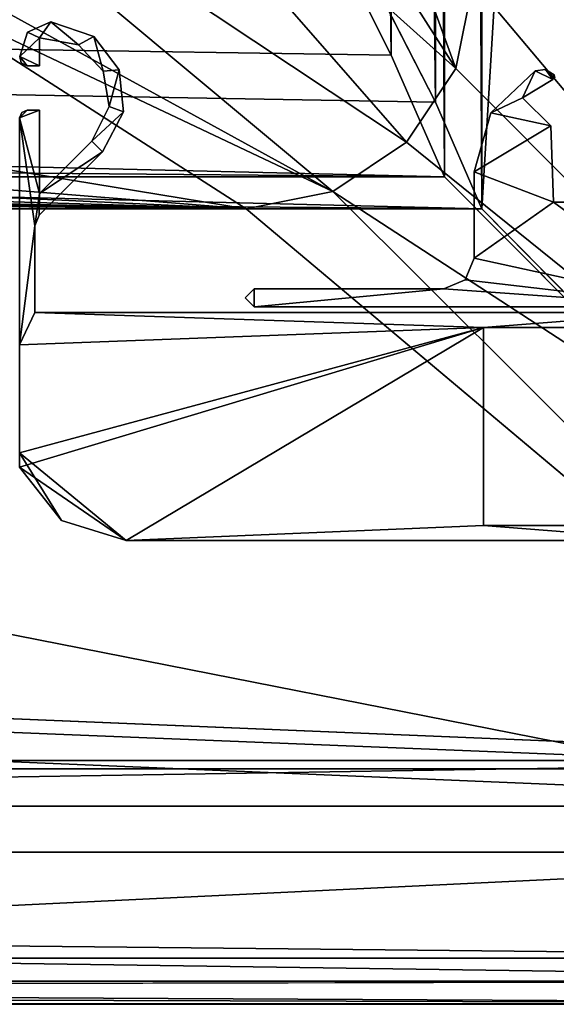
# Model space of a CAD drawing. Header units: metres. Extents: x 0 to 1004, y -708 to 0.
# Tile 86 of 116: x 922 to 957, y -704 to -639. Entities that reach past the tile are written whole.
import ezdxf

# ---------------------------------------------------------------- set-up
doc = ezdxf.new("R2010")
doc.units = ezdxf.units.M

msp = doc.modelspace()

# ---------------------------------------------------------------- linework, layer by layer
at = {"layer": 'top0'}
for points in [[(924.002441, -639.472351, 2062.387695), (922.461548, -640.133789, 2062.387695), (923.245605, -640.510437, 2062.387695)], [(922.461548, -640.133789, 162.387711), (924.002441, -639.472351, 162.387711), (923.245605, -640.510437, 162.387711)], [(924.002441, -639.472351, 162.387711), (922.461548, -640.133789, 162.387711), (924.002441, -639.472351, 2062.387695)], [(922.461548, -640.133789, 162.387711), (922.461548, -640.133789, 2062.387695), (924.002441, -639.472351, 2062.387695)], [(924.002441, -639.472351, 2062.387695), (922.461548, -640.133789, 2062.387695), (923.245605, -640.510437, 2062.387695)], [(925.818359, -640.97583, 2062.387695), (924.002441, -639.472351, 2062.387695), (923.245605, -640.510437, 2062.387695)], [(923.245605, -640.510437, 162.387711), (924.002441, -639.472351, 162.387711), (925.818359, -640.97583, 162.387711)], [(925.818359, -640.97583, 2062.387695), (924.002441, -639.472351, 2062.387695), (923.245605, -640.510437, 2062.387695)], [(926.814392, -640.42926, 2062.387695), (924.002441, -639.472351, 2062.387695), (925.818359, -640.97583, 2062.387695)], [(924.002441, -639.472351, 162.387711), (926.814392, -640.42926, 162.387711), (925.818359, -640.97583, 162.387711)], [(926.814392, -640.42926, 162.387711), (924.002441, -639.472351, 162.387711), (926.814392, -640.42926, 2062.387695)], [(924.002441, -639.472351, 162.387711), (924.002441, -639.472351, 2062.387695), (926.814392, -640.42926, 2062.387695)], [(926.814392, -640.42926, 2062.387695), (924.002441, -639.472351, 2062.387695), (925.818359, -640.97583, 2062.387695)], [(923.245605, -640.510437, 2062.387695), (922.461548, -640.133789, 2062.387695), (921.963135, -641.735657, 2062.387695)], [(921.963135, -641.735657, 162.387711), (922.461548, -640.133789, 162.387711), (923.245605, -640.510437, 162.387711)], [(922.461548, -640.133789, 162.387711), (921.963135, -641.735657, 162.387711), (922.461548, -640.133789, 2062.387695)], [(921.963135, -641.735657, 162.387711), (921.963135, -641.735657, 2062.387695), (922.461548, -640.133789, 2062.387695)], [(923.245605, -640.510437, 2062.387695), (922.461548, -640.133789, 2062.387695), (921.963135, -641.735657, 2062.387695)], [(921.963135, -641.735657, 2062.387695), (923.245605, -642.366882, 2062.387695), (923.245605, -640.510437, 2062.387695)], [(923.245605, -640.510437, 162.387711), (923.245605, -642.366882, 162.387711), (921.963135, -641.735657, 162.387711)], [(921.963135, -641.735657, 2062.387695), (923.245605, -642.366882, 2062.387695), (923.245605, -640.510437, 2062.387695)], [(923.245605, -640.510437, 162.387711), (925.818359, -640.97583, 162.387711), (923.245605, -640.510437, 2062.387695)], [(925.818359, -640.97583, 162.387711), (925.818359, -640.97583, 2062.387695), (923.245605, -640.510437, 2062.387695)], [(923.245605, -642.366882, 162.387711), (923.245605, -640.510437, 162.387711), (923.245605, -642.366882, 2062.387695)], [(923.245605, -640.510437, 162.387711), (923.245605, -640.510437, 2062.387695), (923.245605, -642.366882, 2062.387695)], [(927.440247, -642.701904, 2062.387695), (926.814392, -640.42926, 2062.387695), (925.818359, -640.97583, 2062.387695)], [(925.818359, -640.97583, 162.387711), (926.814392, -640.42926, 162.387711), (927.440247, -642.701904, 162.387711)], [(927.440247, -642.701904, 2062.387695), (926.814392, -640.42926, 2062.387695), (925.818359, -640.97583, 2062.387695)], [(928.498413, -642.626038, 2062.387695), (926.814392, -640.42926, 2062.387695), (927.440247, -642.701904, 2062.387695)], [(926.814392, -640.42926, 162.387711), (928.498413, -642.626038, 162.387711), (927.440247, -642.701904, 162.387711)], [(928.498413, -642.626038, 162.387711), (926.814392, -640.42926, 162.387711), (928.498413, -642.626038, 2062.387695)], [(926.814392, -640.42926, 162.387711), (926.814392, -640.42926, 2062.387695), (928.498413, -642.626038, 2062.387695)], [(928.498413, -642.626038, 2062.387695), (926.814392, -640.42926, 2062.387695), (927.440247, -642.701904, 2062.387695)], [(925.818359, -640.97583, 2062.387695), (925.818359, -640.97583, 162.387711), (927.440247, -642.701904, 1112.387695)], [(925.818359, -640.97583, 162.387711), (927.440247, -642.701904, 162.387711), (927.440247, -642.701904, 1112.387695)], [(927.440247, -642.701904, 2062.387695), (925.818359, -640.97583, 2062.387695), (927.440247, -642.701904, 1112.387695)], [(922.048584, -642.1698, 2062.387695), (922.445618, -642.366882, 2062.387695), (921.963135, -641.735657, 2062.387695)], [(922.445618, -642.366882, 2062.387695), (923.245605, -642.366882, 2062.387695), (921.963135, -641.735657, 2062.387695)], [(923.245605, -642.366882, 162.387711), (922.445618, -642.366882, 162.387711), (921.963135, -641.735657, 162.387711)], [(921.963135, -641.735657, 162.387711), (922.445618, -642.366882, 162.387711), (922.048584, -642.1698, 162.387711)], [(921.963135, -641.735657, 162.387711), (922.048584, -642.1698, 162.387711), (921.963135, -641.735657, 2062.387695)], [(922.048584, -642.1698, 162.387711), (922.048584, -642.1698, 2062.387695), (921.963135, -641.735657, 2062.387695)], [(922.048584, -642.1698, 2062.387695), (922.445618, -642.366882, 2062.387695), (921.963135, -641.735657, 2062.387695)], [(922.445618, -642.366882, 2062.387695), (923.245605, -642.366882, 2062.387695), (921.963135, -641.735657, 2062.387695)], [(922.048584, -642.1698, 162.387711), (922.445618, -642.366882, 162.387711), (922.048584, -642.1698, 2062.387695)], [(922.445618, -642.366882, 162.387711), (922.445618, -642.366882, 2062.387695), (922.048584, -642.1698, 2062.387695)], [(922.445618, -642.366882, 162.387711), (923.245605, -642.366882, 162.387711), (922.445618, -642.366882, 2062.387695)], [(923.245605, -642.366882, 162.387711), (923.245605, -642.366882, 2062.387695), (922.445618, -642.366882, 2062.387695)], [(927.825623, -645.029297, 2062.387695), (928.498413, -642.626038, 2062.387695), (927.440247, -642.701904, 2062.387695)], [(927.440247, -642.701904, 162.387711), (928.498413, -642.626038, 162.387711), (927.825623, -645.029297, 162.387711)], [(927.825623, -645.029297, 2062.387695), (928.498413, -642.626038, 2062.387695), (927.440247, -642.701904, 2062.387695)], [(927.440247, -642.701904, 1112.387695), (927.440247, -642.701904, 162.387711), (927.825623, -645.029297, 162.387711)], [(927.440247, -642.701904, 1112.387695), (927.825623, -645.029297, 162.387711), (927.825623, -645.029297, 1112.387695)], [(927.825623, -645.029297, 2062.387695), (927.440247, -642.701904, 2062.387695), (927.825623, -645.029297, 1112.387695)], [(927.825623, -645.029297, 1112.387695), (927.440247, -642.701904, 2062.387695), (927.440247, -642.701904, 1112.387695)], [(928.782654, -645.379517, 2062.387695), (928.498413, -642.626038, 2062.387695), (927.825623, -645.029297, 2062.387695)], [(928.498413, -642.626038, 162.387711), (928.782654, -645.379517, 162.387711), (927.825623, -645.029297, 162.387711)], [(928.782654, -645.379517, 2062.387695), (928.498413, -642.626038, 2062.387695), (927.825623, -645.029297, 2062.387695)], [(928.782654, -645.379517, 162.387711), (928.498413, -642.626038, 162.387711), (928.782654, -645.379517, 2062.387695)], [(928.498413, -642.626038, 162.387711), (928.498413, -642.626038, 2062.387695), (928.782654, -645.379517, 2062.387695)], [(923.245605, -650.742004, 2062.387695), (923.245605, -645.266846, 2062.387695), (921.945618, -645.766846, 2062.387695)], [(923.245605, -645.266846, 2062.387695), (922.445618, -645.266846, 2062.387695), (921.945618, -645.766846, 2062.387695)], [(921.945618, -645.766846, 2062.387695), (922.445618, -645.266846, 2062.387695), (922.092468, -645.414185, 2062.387695)], [(923.245605, -645.266846, 162.387711), (923.245605, -650.742004, 162.387711), (921.945618, -645.766846, 162.387711)], [(922.092468, -645.414185, 162.387711), (922.445618, -645.266846, 162.387711), (921.945618, -645.766846, 162.387711)], [(922.445618, -645.266846, 162.387711), (923.245605, -645.266846, 162.387711), (921.945618, -645.766846, 162.387711)], [(923.245605, -650.742004, 2062.387695), (923.245605, -645.266846, 2062.387695), (921.945618, -645.766846, 2062.387695)], [(923.245605, -645.266846, 2062.387695), (922.445618, -645.266846, 2062.387695), (921.945618, -645.766846, 2062.387695)], [(921.945618, -645.766846, 2062.387695), (922.445618, -645.266846, 2062.387695), (922.092468, -645.414185, 2062.387695)], [(922.445618, -645.266846, 162.387711), (922.092468, -645.414185, 162.387711), (922.445618, -645.266846, 2062.387695)], [(922.092468, -645.414185, 162.387711), (922.092468, -645.414185, 2062.387695), (922.445618, -645.266846, 2062.387695)], [(923.245605, -645.266846, 162.387711), (922.445618, -645.266846, 162.387711), (923.245605, -645.266846, 2062.387695)], [(922.445618, -645.266846, 162.387711), (922.445618, -645.266846, 2062.387695), (923.245605, -645.266846, 2062.387695)], [(923.245605, -650.742004, 162.387711), (923.245605, -645.266846, 162.387711), (923.245605, -650.742004, 2062.387695)], [(923.245605, -645.266846, 162.387711), (923.245605, -645.266846, 2062.387695), (923.245605, -650.742004, 2062.387695)], [(926.688782, -647.298706, 2062.387695), (928.782654, -645.379517, 2062.387695), (927.825623, -645.029297, 2062.387695)], [(927.825623, -645.029297, 162.387711), (928.782654, -645.379517, 162.387711), (926.688782, -647.298706, 162.387711)], [(927.825623, -645.029297, 162.387711), (926.688782, -647.298706, 162.387711), (927.825623, -645.029297, 1112.387695)], [(927.825623, -645.029297, 1112.387695), (926.688782, -647.298706, 162.387711), (926.688782, -647.298706, 2062.387695)], [(926.688782, -647.298706, 2062.387695), (927.825623, -645.029297, 2062.387695), (927.825623, -645.029297, 1112.387695)], [(926.688782, -647.298706, 2062.387695), (928.782654, -645.379517, 2062.387695), (927.825623, -645.029297, 2062.387695)], [(922.092468, -645.414185, 162.387711), (921.945618, -645.766846, 162.387711), (922.092468, -645.414185, 2062.387695)], [(921.945618, -645.766846, 162.387711), (921.945618, -645.766846, 2062.387695), (922.092468, -645.414185, 2062.387695)], [(922.945618, -652.8703, 2062.387695), (921.945618, -645.766846, 2062.387695), (921.945618, -660.693481, 2062.387695)], [(921.945618, -645.766846, 2062.387695), (922.945618, -652.8703, 2062.387695), (923.245605, -650.742004, 2062.387695)], [(923.245605, -650.742004, 162.387711), (922.945618, -652.8703, 162.387711), (921.945618, -645.766846, 162.387711)], [(921.945618, -645.766846, 162.387711), (922.945618, -652.8703, 162.387711), (921.945618, -660.693481, 162.387711)], [(922.945618, -652.8703, 2062.387695), (921.945618, -645.766846, 2062.387695), (921.945618, -660.693481, 2062.387695)], [(921.945618, -645.766846, 2062.387695), (922.945618, -652.8703, 2062.387695), (923.245605, -650.742004, 2062.387695)], [(927.395874, -648.005859, 2062.387695), (928.782654, -645.379517, 2062.387695), (926.688782, -647.298706, 2062.387695)], [(928.782654, -645.379517, 162.387711), (927.395874, -648.005859, 162.387711), (926.688782, -647.298706, 162.387711)], [(927.395874, -648.005859, 2062.387695), (928.782654, -645.379517, 2062.387695), (926.688782, -647.298706, 2062.387695)], [(927.395874, -648.005859, 162.387711), (928.782654, -645.379517, 162.387711), (927.395874, -648.005859, 2062.387695)], [(928.782654, -645.379517, 162.387711), (928.782654, -645.379517, 2062.387695), (927.395874, -648.005859, 2062.387695)], [(923.245605, -650.742004, 2062.387695), (927.395874, -648.005859, 2062.387695), (926.688782, -647.298706, 2062.387695)], [(926.688782, -647.298706, 162.387711), (927.395874, -648.005859, 162.387711), (923.245605, -650.742004, 162.387711)], [(926.688782, -647.298706, 2062.387695), (926.688782, -647.298706, 162.387711), (923.245605, -650.742004, 2062.387695)], [(926.688782, -647.298706, 162.387711), (923.245605, -650.742004, 162.387711), (923.245605, -650.742004, 2062.387695)], [(923.245605, -650.742004, 2062.387695), (927.395874, -648.005859, 2062.387695), (926.688782, -647.298706, 2062.387695)], [(923.245605, -650.742004, 2062.387695), (923.238525, -652.163208, 2062.387695), (927.395874, -648.005859, 2062.387695)], [(927.395874, -648.005859, 162.387711), (923.238525, -652.163208, 162.387711), (923.245605, -650.742004, 162.387711)], [(923.238525, -652.163208, 162.387711), (927.395874, -648.005859, 162.387711), (923.238525, -652.163208, 2062.387695)], [(927.395874, -648.005859, 162.387711), (927.395874, -648.005859, 2062.387695), (923.238525, -652.163208, 2062.387695)], [(923.245605, -650.742004, 2062.387695), (923.238525, -652.163208, 2062.387695), (927.395874, -648.005859, 2062.387695)], [(922.945618, -652.8703, 2062.387695), (923.238525, -652.163208, 2062.387695), (923.245605, -650.742004, 2062.387695)], [(923.245605, -650.742004, 162.387711), (923.238525, -652.163208, 162.387711), (922.945618, -652.8703, 162.387711)], [(922.945618, -652.8703, 2062.387695), (923.238525, -652.163208, 2062.387695), (923.245605, -650.742004, 2062.387695)], [(922.945618, -652.8703, 162.387711), (923.238525, -652.163208, 162.387711), (922.945618, -652.8703, 2062.387695)], [(923.238525, -652.163208, 162.387711), (923.238525, -652.163208, 2062.387695), (922.945618, -652.8703, 2062.387695)], [(922.945618, -658.566833, 2062.387695), (922.945618, -652.8703, 2062.387695), (921.945618, -660.693481, 2062.387695)], [(922.945618, -652.8703, 162.387711), (922.945618, -658.566833, 162.387711), (921.945618, -660.693481, 162.387711)], [(922.945618, -658.566833, 2062.387695), (922.945618, -652.8703, 2062.387695), (921.945618, -660.693481, 2062.387695)], [(922.945618, -658.566833, 162.387711), (922.945618, -652.8703, 162.387711), (922.945618, -658.566833, 2062.387695)], [(922.945618, -652.8703, 162.387711), (922.945618, -652.8703, 2062.387695), (922.945618, -658.566833, 2062.387695)], [(922.945618, -658.566833, 2062.387695), (921.945618, -660.693481, 2062.387695), (952.421875, -659.566833, 2062.387695)], [(921.945618, -660.693481, 162.387711), (922.945618, -658.566833, 162.387711), (952.421875, -659.566833, 162.387711)], [(922.945618, -658.566833, 2062.387695), (921.945618, -660.693481, 2062.387695), (952.421875, -659.566833, 2062.387695)], [(965.045593, -658.566833, 2062.387695), (922.945618, -658.566833, 2062.387695), (952.421875, -659.566833, 2062.387695)], [(922.945618, -658.566833, 162.387711), (965.045593, -658.566833, 162.387711), (952.421875, -659.566833, 162.387711)], [(965.045593, -658.566833, 162.387711), (922.945618, -658.566833, 162.387711), (965.045593, -658.566833, 2062.387695)], [(922.945618, -658.566833, 162.387711), (922.945618, -658.566833, 2062.387695), (965.045593, -658.566833, 2062.387695)], [(965.045593, -658.566833, 2062.387695), (922.945618, -658.566833, 2062.387695), (952.421875, -659.566833, 2062.387695)], [(965.045593, -658.566833, 2062.387695), (952.421875, -659.566833, 2062.387695), (962.421875, -659.566833, 2062.387695)], [(952.421875, -659.566833, 162.387711), (965.045593, -658.566833, 162.387711), (962.421875, -659.566833, 162.387711)], [(965.045593, -658.566833, 2062.387695), (952.421875, -659.566833, 2062.387695), (962.421875, -659.566833, 2062.387695)], [(952.421875, -659.566833, 2062.387695), (921.945618, -660.693481, 2062.387695), (921.945618, -667.79303, 2062.387695)], [(921.945618, -667.79303, 2062.387695), (928.956116, -673.566833, 2062.387695), (952.421875, -659.566833, 2062.387695)], [(928.956116, -673.566833, 162.387711), (921.945618, -667.79303, 162.387711), (952.421875, -659.566833, 162.387711)], [(952.421875, -659.566833, 162.387711), (921.945618, -667.79303, 162.387711), (921.945618, -660.693481, 162.387711)], [(952.421875, -659.566833, 2062.387695), (921.945618, -660.693481, 2062.387695), (921.945618, -668.731934, 2062.387695)], [(928.956116, -673.566833, 2062.387695), (952.421875, -659.566833, 2062.387695), (921.945618, -668.731934, 2062.387695)], [(928.956116, -673.566833, 2062.387695), (952.421875, -672.566833, 2062.387695), (952.421875, -659.566833, 2062.387695)], [(952.421875, -672.566833, 162.387711), (928.956116, -673.566833, 162.387711), (952.421875, -659.566833, 162.387711)], [(952.421875, -659.566833, 2062.387695), (928.956116, -673.566833, 2062.387695), (952.421875, -672.566833, 2062.387695)], [(962.421875, -659.566833, 2062.387695), (952.421875, -659.566833, 2062.387695), (962.421875, -659.566833, 162.387711)], [(952.421875, -659.566833, 2062.387695), (952.421875, -659.566833, 162.387711), (962.421875, -659.566833, 162.387711)], [(952.421875, -672.566833, 162.387711), (952.421875, -659.566833, 162.387711), (952.421875, -672.566833, 2062.387695)], [(952.421875, -659.566833, 162.387711), (952.421875, -659.566833, 2062.387695), (952.421875, -672.566833, 2062.387695)], [(921.945618, -668.731934, 2062.387695), (924.700989, -672.236633, 2062.387695), (921.945618, -667.79303, 2062.387695)], [(924.700989, -672.236633, 2062.387695), (928.956116, -673.566833, 2062.387695), (921.945618, -667.79303, 2062.387695)], [(928.956116, -673.566833, 162.387711), (924.700989, -672.236633, 162.387711), (921.945618, -667.79303, 162.387711)], [(924.700989, -672.236633, 162.387711), (921.945618, -668.731934, 162.387711), (921.945618, -667.79303, 162.387711)], [(921.945618, -668.731934, 162.387711), (924.700989, -672.236633, 162.387711), (921.945618, -668.731934, 210.390152)], [(924.700989, -672.236633, 162.387711), (921.945618, -668.731934, 2014.385254), (921.945618, -668.731934, 210.390152)], [(921.945618, -668.731934, 2014.385254), (924.700989, -672.236633, 162.387711), (924.700989, -672.236633, 2062.387695)], [(924.700989, -672.236633, 2062.387695), (921.945618, -668.731934, 2062.387695), (921.945618, -668.731934, 2014.385254)], [(924.700989, -672.236633, 2062.387695), (928.956116, -673.566833, 2062.387695), (921.945618, -668.731934, 2062.387695)], [(924.700989, -672.236633, 162.387711), (928.956116, -673.566833, 162.387711), (924.700989, -672.236633, 2062.387695)], [(924.700989, -672.236633, 2062.387695), (928.956116, -673.566833, 162.387711), (928.956116, -673.566833, 2062.387695)], [(928.956116, -673.566833, 2062.387695), (965.045593, -673.566833, 2062.387695), (952.421875, -672.566833, 2062.387695)], [(965.045593, -673.566833, 162.387711), (928.956116, -673.566833, 162.387711), (952.421875, -672.566833, 162.387711)], [(928.956116, -673.566833, 2062.387695), (965.045593, -673.566833, 2062.387695), (952.421875, -672.566833, 2062.387695)], [(965.045593, -673.566833, 2062.387695), (962.421875, -672.566833, 2062.387695), (952.421875, -672.566833, 2062.387695)], [(962.421875, -672.566833, 162.387711), (965.045593, -673.566833, 162.387711), (952.421875, -672.566833, 162.387711)], [(962.421875, -672.566833, 162.387711), (952.421875, -672.566833, 162.387711), (962.421875, -672.566833, 2062.387695)], [(952.421875, -672.566833, 162.387711), (952.421875, -672.566833, 2062.387695), (962.421875, -672.566833, 2062.387695)], [(952.421875, -672.566833, 2062.387695), (965.045593, -673.566833, 2062.387695), (962.421875, -672.566833, 2062.387695)], [(928.956116, -673.566833, 162.387711), (965.045593, -673.566833, 162.387711), (928.956116, -673.566833, 2062.387695)], [(965.045593, -673.566833, 162.387711), (965.045593, -673.566833, 2062.387695), (928.956116, -673.566833, 2062.387695)]]:
    msp.add_3dface(points, dxfattribs=at)
at = {"layer": 'top0123'}
for points in [[(952.900085, -645.444214, 162.387711), (955.827637, -642.68158, 162.387711), (955.001892, -644.45929, 162.387756)], [(955.827637, -642.68158, 162.387711), (952.900085, -645.444214, 162.387711), (955.827637, -642.68158, 2062.387695)], [(952.900085, -645.444214, 162.387711), (952.900085, -645.444214, 2062.387695), (955.827637, -642.68158, 2062.387695)], [(955.827637, -642.68158, 2062.387695), (952.900085, -645.444214, 2062.387695), (955.001892, -644.45929, 2062.387695)], [(955.827637, -642.68158, 162.387711), (956.987793, -643.252197, 162.387711), (955.001892, -644.45929, 162.387756)], [(956.987793, -643.252197, 2062.387695), (955.827637, -642.68158, 2062.387695), (955.001892, -644.45929, 2062.387695)], [(955.827637, -642.68158, 162.387711), (956.495972, -642.588867, 162.387711), (956.987793, -643.252197, 162.387711)], [(956.495972, -642.588867, 162.387711), (955.827637, -642.68158, 162.387711), (956.495972, -642.588867, 2062.387695)], [(955.827637, -642.68158, 162.387711), (955.827637, -642.68158, 2062.387695), (956.495972, -642.588867, 2062.387695)], [(956.495972, -642.588867, 2062.387695), (955.827637, -642.68158, 2062.387695), (956.987793, -643.252197, 2062.387695)], [(956.495972, -642.588867, 162.387711), (957.072021, -642.940125, 162.387711), (956.987793, -643.252197, 162.387711)], [(957.072021, -642.940125, 162.387711), (956.495972, -642.588867, 162.387711), (957.072021, -642.940125, 2062.387695)], [(956.495972, -642.588867, 162.387711), (956.495972, -642.588867, 2062.387695), (957.072021, -642.940125, 2062.387695)], [(957.072021, -642.940125, 2062.387695), (956.495972, -642.588867, 2062.387695), (956.987793, -643.252197, 2062.387695)], [(955.001892, -644.45929, 162.387756), (956.987793, -643.252197, 162.387711), (955.001892, -644.45929, 2062.387695)], [(956.987793, -643.252197, 162.387711), (956.987793, -643.252197, 2062.387695), (955.001892, -644.45929, 2062.387695)], [(956.987793, -643.252197, 162.387711), (957.072021, -642.940125, 162.387711), (957.108643, -643.117493, 162.387711)], [(956.987793, -643.252197, 2062.387695), (957.108643, -643.117493, 2062.387695), (957.072021, -642.940125, 2062.387695)], [(956.987793, -643.252197, 162.387711), (957.108643, -643.117493, 162.387711), (956.987793, -643.252197, 2062.387695)], [(957.108643, -643.117493, 162.387711), (957.108643, -643.117493, 2062.387695), (956.987793, -643.252197, 2062.387695)], [(957.108643, -643.117493, 162.387711), (957.072021, -642.940125, 162.387711), (957.108643, -643.117493, 2062.387695)], [(957.072021, -642.940125, 162.387711), (957.072021, -642.940125, 2062.387695), (957.108643, -643.117493, 2062.387695)], [(952.900085, -645.444214, 162.387711), (955.001892, -644.45929, 162.387756), (956.848267, -646.305542, 162.387711)], [(955.001892, -644.45929, 2062.387695), (952.900085, -645.444214, 2062.387695), (956.848267, -646.305542, 2062.387695)], [(955.001892, -644.45929, 162.387756), (955.001892, -644.45929, 2062.387695), (956.848267, -646.305542, 162.387711)], [(955.001892, -644.45929, 2062.387695), (956.848267, -646.305542, 2062.387695), (956.848267, -646.305542, 162.387711)], [(951.816162, -649.320862, 162.387711), (952.900085, -645.444214, 162.387711), (956.848267, -646.305542, 162.387711)], [(952.900085, -645.444214, 162.387711), (951.816162, -649.320862, 162.387711), (952.900085, -645.444214, 2062.387695)], [(951.816162, -649.320862, 162.387711), (951.816162, -649.320862, 2062.387695), (952.900085, -645.444214, 2062.387695)], [(952.900085, -645.444214, 2062.387695), (951.816162, -649.320862, 2062.387695), (956.848267, -646.305542, 2062.387695)], [(951.816162, -649.320862, 162.387711), (956.848267, -646.305542, 162.387711), (957.02301, -651.310364, 162.387711)], [(956.848267, -646.305542, 2062.387695), (951.816162, -649.320862, 2062.387695), (957.02301, -651.310364, 2062.387695)], [(956.848267, -646.305542, 162.387711), (956.848267, -646.305542, 2062.387695), (957.02301, -651.310364, 162.387711)], [(956.848267, -646.305542, 2062.387695), (957.02301, -651.310364, 2062.387695), (957.02301, -651.310364, 162.387711)], [(951.816162, -655.010376, 162.387711), (951.816162, -649.320862, 162.387711), (957.02301, -651.310364, 162.387711)], [(951.816162, -655.010376, 162.387711), (951.816162, -655.010376, 2062.387695), (951.816162, -649.320862, 162.387711)], [(951.816162, -655.010376, 2062.387695), (951.816162, -649.320862, 2062.387695), (951.816162, -649.320862, 162.387711)], [(951.816162, -649.320862, 2062.387695), (951.816162, -655.010376, 2062.387695), (957.02301, -651.310364, 2062.387695)], [(951.816162, -655.010376, 162.387711), (957.02301, -651.310364, 162.387711), (966.439148, -658.210388, 162.387711)], [(957.02301, -651.310364, 2062.387695), (951.816162, -655.010376, 2062.387695), (966.439148, -658.210388, 2062.387695)], [(966.439148, -658.210388, 162.387711), (957.02301, -651.310364, 162.387711), (961.609314, -651.310364, 162.387711)], [(961.609314, -651.310364, 162.387711), (957.02301, -651.310364, 162.387711), (961.609314, -651.310364, 2062.387695)], [(957.02301, -651.310364, 162.387711), (957.02301, -651.310364, 2062.387695), (961.609314, -651.310364, 2062.387695)], [(966.439148, -658.210388, 2062.387695), (961.609314, -651.310364, 2062.387695), (957.02301, -651.310364, 2062.387695)], [(951.228088, -656.422363, 162.387711), (951.816162, -655.010376, 162.387711), (966.439148, -658.210388, 162.387711)], [(951.816162, -655.010376, 162.387711), (951.228088, -656.422363, 162.387711), (951.816162, -655.010376, 2062.387695)], [(951.228088, -656.422363, 162.387711), (951.228088, -656.422363, 2062.387695), (951.816162, -655.010376, 2062.387695)], [(966.439148, -658.210388, 2062.387695), (951.816162, -655.010376, 2062.387695), (951.228088, -656.422363, 2062.387695)], [(937.368774, -658.210388, 162.387711), (936.771179, -657.610291, 162.387756), (937.368774, -657.010376, 162.387711)], [(937.368774, -657.010376, 162.387711), (936.771179, -657.610291, 162.387756), (937.368774, -657.010376, 2062.387695)], [(936.771179, -657.610291, 162.387756), (936.771179, -657.610291, 2062.387695), (937.368774, -657.010376, 2062.387695)], [(937.368774, -657.010376, 2062.387695), (936.771179, -657.610291, 2062.387695), (937.368774, -658.210388, 2062.387695)], [(966.439148, -658.210388, 162.387711), (937.368774, -658.210388, 162.387711), (949.816162, -657.010376, 162.387711)], [(949.816162, -657.010376, 162.387711), (937.368774, -658.210388, 162.387711), (937.368774, -657.010376, 162.387711)], [(949.816162, -657.010376, 162.387711), (937.368774, -657.010376, 162.387711), (949.816162, -657.010376, 2062.387695)], [(937.368774, -657.010376, 162.387711), (937.368774, -657.010376, 2062.387695), (949.816162, -657.010376, 2062.387695)], [(937.368774, -657.010376, 2062.387695), (937.368774, -658.210388, 2062.387695), (949.816162, -657.010376, 2062.387695)], [(937.368774, -658.210388, 2062.387695), (966.439148, -658.210388, 2062.387695), (949.816162, -657.010376, 2062.387695)], [(951.228088, -656.422363, 162.387711), (966.439148, -658.210388, 162.387711), (949.816162, -657.010376, 162.387711)], [(951.228088, -656.422363, 162.387711), (949.816162, -657.010376, 162.387711), (951.228088, -656.422363, 2062.387695)], [(949.816162, -657.010376, 162.387711), (949.816162, -657.010376, 2062.387695), (951.228088, -656.422363, 2062.387695)], [(949.816162, -657.010376, 2062.387695), (966.439148, -658.210388, 2062.387695), (951.228088, -656.422363, 2062.387695)], [(936.771179, -657.610291, 162.387756), (937.368774, -658.210388, 162.387711), (936.771179, -657.610291, 2062.387695)], [(937.368774, -658.210388, 162.387711), (937.368774, -658.210388, 2062.387695), (936.771179, -657.610291, 2062.387695)], [(966.439148, -658.210388, 162.387711), (966.439148, -658.210388, 2062.387695), (937.368774, -658.210388, 162.387711)], [(966.439148, -658.210388, 2062.387695), (937.368774, -658.210388, 2062.387695), (937.368774, -658.210388, 162.387711)]]:
    msp.add_3dface(points, dxfattribs=at)
at = {"layer": 'top0123410'}
for points in [[(991.024658, -13.027127, 2065.279785), (952.32666, -51.725147, 2065.279785), (952.32666, -651.754395, 2065.279785)], [(991.024658, -691.0271, 2065.279785), (991.024658, -13.027127, 2065.279785), (952.32666, -651.754395, 2065.279785)], [(988.024658, -16.027126, 2063.023682), (988.024658, -688.0271, 2063.023682), (949.855774, -54.196003, 2063.023682)], [(952.32666, -651.754395, 2065.279785), (952.32666, -51.725147, 2065.279785), (949.265869, -54.785912, 2076.154297)], [(949.855774, -54.196003, 2063.023682), (949.855774, -649.662598, 2063.023682), (946.368103, -57.683689, 2075.415039)], [(949.855774, -54.196003, 2063.023682), (988.024658, -688.0271, 2063.023682), (949.855774, -649.662598, 2063.023682)], [(949.265869, -644.735474, 2076.154297), (949.265869, -54.785912, 2076.154297), (942.551331, -80.844612, 2094.340576)], [(949.265869, -644.735474, 2076.154297), (952.32666, -651.754395, 2065.279785), (949.265869, -54.785912, 2076.154297)], [(939.284973, -86.017784, 2094.30249), (946.368103, -57.683689, 2075.415039), (946.368103, -641.664001, 2075.415039)], [(949.855774, -649.662598, 2063.023682), (946.368103, -641.664001, 2075.415039), (946.368103, -57.683689, 2075.415039)], [(941.610657, -629.733337, 2096.331055), (949.265869, -644.735474, 2076.154297), (942.551331, -80.844612, 2094.340576)], [(939.284973, -86.017784, 2094.30249), (946.368103, -641.664001, 2075.415039), (939.55542, -628.053528, 2093.727783)], [(57.681236, -641.664001, 2075.415039), (64.493927, -628.053406, 2093.727783), (949.855774, -649.662598, 2063.023682)], [(949.855774, -649.662598, 2063.023682), (64.493927, -628.053406, 2093.727783), (946.368103, -641.664001, 2075.415039)], [(64.493927, -628.053406, 2093.727783), (939.55542, -628.053528, 2093.727783), (946.368103, -641.664001, 2075.415039)], [(54.783459, -644.735474, 2076.154297), (952.32666, -651.754395, 2065.279785), (62.438717, -629.733337, 2096.331055)], [(952.32666, -651.754395, 2065.279785), (949.265869, -644.735474, 2076.154297), (62.438717, -629.733337, 2096.331055)], [(62.438717, -629.733337, 2096.331055), (949.265869, -644.735474, 2076.154297), (941.610657, -629.733337, 2096.331055)], [(54.19355, -649.662598, 2063.023682), (57.681236, -641.664001, 2075.415039), (949.855774, -649.662598, 2063.023682)], [(54.783459, -644.735474, 2076.154297), (51.722694, -651.754395, 2065.279785), (952.32666, -651.754395, 2065.279785)], [(988.024658, -688.0271, 2063.023682), (16.024673, -688.0271, 2063.023682), (54.19355, -649.662598, 2063.023682)], [(988.024658, -688.0271, 2063.023682), (54.19355, -649.662598, 2063.023682), (949.855774, -649.662598, 2063.023682)], [(13.024674, -691.0271, 2065.279785), (991.024658, -691.0271, 2065.279785), (51.722694, -651.754395, 2065.279785)], [(991.024658, -691.0271, 2065.279785), (952.32666, -651.754395, 2065.279785), (51.722694, -651.754395, 2065.279785)], [(1004.024658, -704.0271, 2050.999756), (0.024674, -704.0271, 2050.999756), (988.024658, -688.0271, 2050.999756)], [(988.024658, -688.0271, 2050.999756), (0.024674, -704.0271, 2050.999756), (16.024673, -688.0271, 2050.999756)], [(988.024658, -688.0271, 2050.999756), (16.024673, -688.0271, 2050.999756), (988.024658, -688.0271, 2063.023682)], [(16.024673, -688.0271, 2050.999756), (16.024673, -688.0271, 2063.023682), (988.024658, -688.0271, 2063.023682)], [(1001.024658, -701.0271, 2053.855713), (13.024674, -691.0271, 2053.855713), (3.024674, -701.0271, 2053.855713)], [(991.024658, -691.0271, 2053.855713), (13.024674, -691.0271, 2053.855713), (1001.024658, -701.0271, 2053.855713)], [(13.024674, -691.0271, 2053.855713), (991.024658, -691.0271, 2053.855713), (13.024674, -691.0271, 2065.279785)], [(991.024658, -691.0271, 2053.855713), (991.024658, -691.0271, 2065.279785), (13.024674, -691.0271, 2065.279785)], [(1004.024658, -704.0271, 2110.919678), (3.024674, -701.0271, 2110.919678), (0.024674, -704.0271, 2110.919678)], [(1001.024658, -701.0271, 2110.919678), (3.024674, -701.0271, 2110.919678), (1004.024658, -704.0271, 2110.919678)], [(3.024674, -701.0271, 2110.919678), (1001.024658, -701.0271, 2110.919678), (3.024674, -701.0271, 2053.855713)], [(1001.024658, -701.0271, 2110.919678), (1001.024658, -701.0271, 2053.855713), (3.024674, -701.0271, 2053.855713)], [(1004.024658, -704.0271, 2110.919678), (0.024674, -704.0271, 2110.919678), (1004.024658, -704.0271, 2050.999756)], [(0.024674, -704.0271, 2110.919678), (0.024674, -704.0271, 2050.999756), (1004.024658, -704.0271, 2050.999756)]]:
    msp.add_3dface(points, dxfattribs=at)
at = {"layer": 'top0123459'}
for points in [[(994.049377, -10, 90), (217.024673, -653.266907, 90), (10, -10, 90)], [(787.024658, -653.266907, 90), (217.024673, -653.266907, 90), (994.049377, -10, 90)], [(994.049377, -694.05426, 90), (787.024658, -653.266907, 90), (994.049377, -10, 90)], [(988.561951, -23.447599, 163.059708), (951.750977, -67.223717, 163.059708), (988.561951, -680.606628, 163.059708)], [(951.750977, -67.223717, 163.059708), (951.750977, -636.830505, 163.059708), (988.561951, -680.606628, 163.059708)], [(950.614868, -642.542236, 163.059708), (923.566284, -600.113647, 107.863098), (915.726074, -611.1875, 107.6698)], [(939.490417, -611.940002, 135.575424), (923.566284, -600.113647, 107.863098), (950.614868, -642.542236, 163.059708)], [(915.726074, -611.1875, 107.6698), (904.618408, -618.98175, 107.533752), (947.379456, -647.384338, 163.059708)], [(950.614868, -642.542236, 163.059708), (915.726074, -611.1875, 107.6698), (947.379456, -647.384338, 163.059708)], [(951.750977, -636.830505, 163.059708), (939.490417, -611.940002, 135.575424), (950.614868, -642.542236, 163.059708)], [(904.618408, -618.98175, 107.533752), (891.541809, -622.59906, 107.470612), (942.537354, -650.619812, 163.059708)], [(947.379456, -647.384338, 163.059708), (904.618408, -618.98175, 107.533752), (942.537354, -650.619812, 163.059708)], [(942.537354, -650.619812, 163.059708), (891.541809, -622.59906, 107.470612), (914.183716, -637.17749, 135.265152)], [(988.561951, -680.606628, 163.059708), (951.750977, -636.830505, 163.059708), (950.614868, -642.542236, 163.059708)], [(914.183716, -637.17749, 135.265152), (862.737976, -639.585205, 135.223129), (936.825623, -651.75592, 163.059708)], [(914.183716, -637.17749, 135.265152), (936.825623, -651.75592, 163.059708), (942.537354, -650.619812, 163.059708)], [(862.737976, -639.585205, 135.223129), (811.262573, -641.672729, 135.186691), (936.825623, -651.75592, 163.059708)], [(936.825623, -651.75592, 163.059708), (811.262573, -641.672729, 135.186691), (759.76178, -643.439697, 135.155853)], [(950.614868, -642.542236, 163.059708), (947.379456, -647.384338, 163.059708), (988.561951, -680.606628, 163.059708)], [(759.76178, -643.439697, 135.155853), (708.239807, -644.885803, 135.130615), (936.825623, -651.75592, 163.059708)], [(708.239807, -644.885803, 135.130615), (656.700867, -646.010864, 135.110977), (936.825623, -651.75592, 163.059708)], [(656.700867, -646.010864, 135.110977), (605.149231, -646.814575, 135.096939), (936.825623, -651.75592, 163.059708)], [(936.825623, -651.75592, 163.059708), (398.900238, -646.814575, 135.096939), (67.223946, -651.75592, 163.059708)], [(605.149231, -646.814575, 135.096939), (398.900238, -646.814575, 135.096939), (936.825623, -651.75592, 163.059708)], [(988.561951, -680.606628, 163.059708), (947.379456, -647.384338, 163.059708), (942.537354, -650.619812, 163.059708)], [(980.601746, -688.566833, 163.059708), (942.537354, -650.619812, 163.059708), (936.825623, -651.75592, 163.059708)], [(980.601746, -688.566833, 163.059708), (988.561951, -680.606628, 163.059708), (942.537354, -650.619812, 163.059708)], [(23.447599, -688.566833, 163.059708), (980.601746, -688.566833, 163.059708), (67.223946, -651.75592, 163.059708)], [(67.223946, -651.75592, 163.059708), (980.601746, -688.566833, 163.059708), (936.825623, -651.75592, 163.059708)], [(994.049377, -694.05426, 90), (787.024658, -694.05426, 90), (787.024658, -653.266907, 90)], [(1002.522156, -702.527039, 175), (23.447599, -688.566833, 175), (1.527202, -702.527039, 175)], [(23.447599, -688.566833, 163.059708), (23.447599, -688.566833, 175), (980.601746, -688.566833, 163.059708)], [(23.447599, -688.566833, 175), (980.601746, -688.566833, 175), (980.601746, -688.566833, 163.059708)], [(980.601746, -688.566833, 175), (23.447599, -688.566833, 175), (1002.522156, -702.527039, 175)], [(787.024658, -704.05426), (994.049377, -694.05426), (1004.049377, -704.05426)], [(787.024658, -704.05426), (787.024658, -694.05426), (994.049377, -694.05426)], [(994.049377, -694.05426), (787.024658, -694.05426), (994.049377, -694.05426, 90)], [(787.024658, -694.05426), (787.024658, -694.05426, 90), (994.049377, -694.05426, 90)], [(1002.522156, -702.527039, 175), (1.527202, -702.527039, 175), (787.024658, -702.9198, 129.995056)], [(1004.049377, -704.05426), (1002.522156, -702.527039, 175), (787.024658, -702.9198, 129.995056)], [(787.024658, -702.9198, 129.995056), (787.024658, -704.05426), (1004.049377, -704.05426)]]:
    msp.add_3dface(points, dxfattribs=at)

doc.saveas('drawing.dxf')
